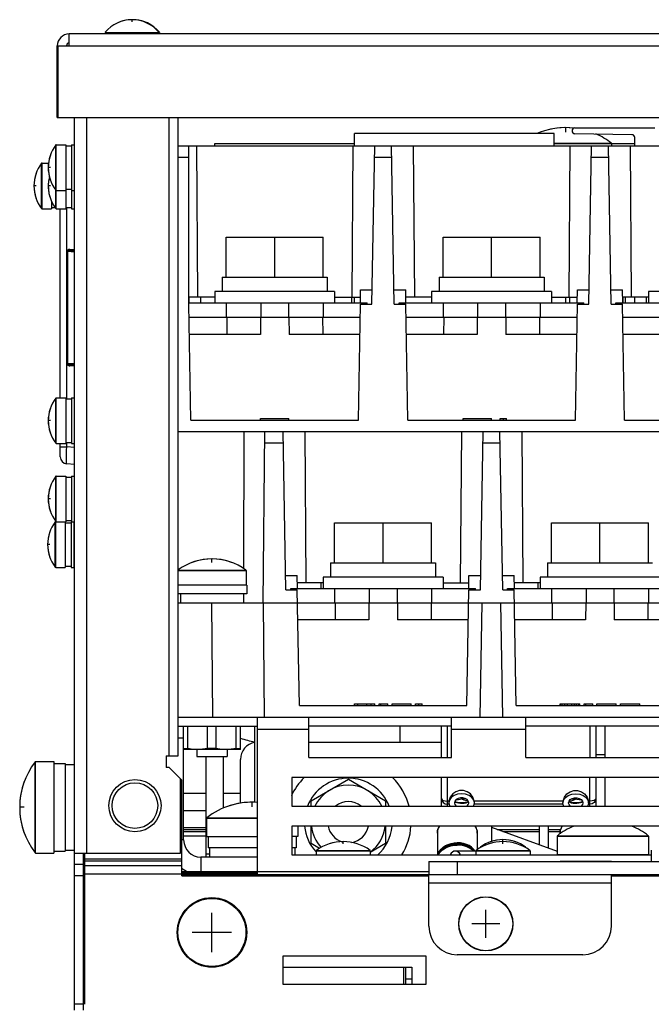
# Model space of a CAD drawing. Extents: x 28 to 410, y 33 to 287.
# Tile 2 of 35: x 47 to 70, y 63 to 97. Entities that reach past the tile are written whole.
import ezdxf

# ---------------------------------------------------------------- set-up
doc = ezdxf.new("R2010")
doc.units = 0
doc.header["$LTSCALE"] = 23.1
doc.layers.get('0').update_dxf_attribs({"linetype": 'CONTINUOUS'})
doc.layers.add('ALL_CURVE', color=7, linetype='CONTINUOUS')

msp = doc.modelspace()

# ---------------------------------------------------------------- linework, layer by layer
at = {"color": 7, "linetype": 'CONTINUOUS'}
for p, q in [((50.395, 96.564), (50.395, 96.507)), ((50.395, 96.564), (52.295, 96.564)), ((52.275, 96.564), (52.275, 96.507)), ((52.295, 96.564), (52.295, 96.507)), ((49.135, 96.087), (49.135, 96.507)), ((114.335, 96.507), (49.135, 96.507)), ((48.715, 93.587), (48.715, 96.087)), ((48.715, 96.087), (114.755, 96.087)), ((48.735, 96.087), (48.735, 93.587)), ((48.715, 93.587), (114.755, 93.587)), ((66.856, 93.217), (69.655, 93.217)), ((59.135, 92.587), (59.135, 93.017)), ((66.135, 93.017), (59.135, 93.017)), ((66.135, 92.587), (66.135, 93.017)), ((68.857, 92.98), (66.854, 93.015)), ((68.955, 92.587), (68.955, 92.88)), ((48.664, 90.392), (48.664, 92.619)), ((48.68, 90.385), (48.68, 92.627)), ((48.68, 92.627), (49.015, 92.627)), ((49.015, 92.627), (49.015, 90.385)), ((49.015, 92.587), (49.215, 92.587)), ((49.215, 92.627), (49.215, 90.385)), ((49.215, 92.627), (49.315, 92.627)), ((52.955, 92.587), (75.664, 92.587)), ((53.327, 87.047), (53.327, 92.581)), ((53.592, 92.587), (53.63, 87.287)), ((59.078, 92.587), (59.04, 87.287)), ((59.743, 87.047), (59.84, 92.587)), ((60.527, 87.047), (60.43, 92.587)), ((61.192, 92.587), (61.23, 87.287)), ((66.135, 92.682), (68.135, 92.682)), ((66.135, 92.666), (68.143, 92.666)), ((66.678, 92.587), (66.64, 87.287)), ((67.343, 87.047), (67.44, 92.587)), ((68.127, 87.047), (68.03, 92.587)), ((68.143, 92.666), (68.143, 92.587)), ((68.792, 92.587), (68.83, 87.287)), ((52.955, 92.194), (53.327, 92.194)), ((59.833, 92.194), (60.437, 92.194)), ((67.433, 92.194), (68.037, 92.194)), ((48.164, 90.392), (48.164, 91.977)), ((48.18, 90.385), (48.18, 91.985)), ((48.18, 91.985), (48.405, 91.985)), ((48.68, 91.027), (49.015, 91.027)), ((49.015, 91.067), (49.215, 91.067)), ((49.215, 91.027), (49.315, 91.027)), ((48.18, 90.385), (48.515, 90.385)), ((48.515, 90.644), (48.515, 90.385)), ((48.515, 90.425), (48.643, 90.425)), ((48.68, 90.385), (49.015, 90.385)), ((48.815, 83.767), (48.815, 90.385)), ((49.015, 90.425), (49.215, 90.425)), ((49.043, 83.727), (49.043, 90.425)), ((49.215, 90.385), (49.315, 90.385)), ((54.635, 87.987), (54.635, 89.387)), ((54.635, 89.387), (58.035, 89.387)), ((56.335, 87.987), (56.335, 89.387)), ((58.035, 87.987), (58.035, 89.387)), ((62.235, 87.987), (62.235, 89.387)), ((62.235, 89.387), (65.635, 89.387)), ((63.935, 87.987), (63.935, 89.387)), ((65.635, 87.987), (65.635, 89.387)), ((49.149, 88.964), (49.315, 88.965)), ((49.055, 84.967), (49.055, 88.886)), ((49.088, 88.886), (49.055, 88.886)), ((49.088, 84.967), (49.088, 88.886)), ((49.315, 88.872), (49.088, 88.886)), ((49.153, 88.924), (49.315, 88.925)), ((49.315, 88.914), (49.153, 88.924)), ((54.495, 87.987), (54.495, 87.487)), ((54.495, 87.987), (58.174, 87.987)), ((58.174, 87.987), (58.174, 87.487)), ((62.095, 87.987), (62.095, 87.487)), ((62.095, 87.987), (65.774, 87.987)), ((65.774, 87.987), (65.774, 87.487)), ((53.334, 87.087), (53.327, 87.507)), ((54.235, 87.287), (53.331, 87.287)), ((53.743, 87.087), (53.743, 87.287)), ((54.235, 87.487), (54.235, 87.087)), ((58.435, 87.487), (54.235, 87.487)), ((58.435, 87.487), (58.435, 87.087)), ((58.435, 87.287), (59.339, 87.287)), ((59.035, 87.087), (59.035, 87.287)), ((59.135, 87.087), (59.135, 87.287)), ((59.336, 87.087), (59.344, 87.547)), ((59.344, 87.547), (59.752, 87.547)), ((60.518, 87.547), (60.926, 87.547)), ((60.934, 87.087), (60.926, 87.547)), ((61.835, 87.287), (60.931, 87.287)), ((61.835, 87.487), (61.835, 87.087)), ((66.035, 87.487), (61.835, 87.487)), ((66.035, 87.487), (66.035, 87.087)), ((66.035, 87.287), (66.939, 87.287)), ((66.535, 87.087), (66.535, 87.287)), ((66.675, 87.087), (66.675, 87.287)), ((66.936, 87.087), (66.944, 87.547)), ((66.944, 87.547), (67.352, 87.547)), ((68.118, 87.547), (68.526, 87.547)), ((68.534, 87.087), (68.526, 87.547)), ((69.435, 87.287), (68.531, 87.287)), ((68.543, 87.087), (68.543, 87.287)), ((68.635, 87.087), (68.635, 87.287)), ((68.955, 87.087), (68.955, 87.287)), ((69.355, 87.287), (69.355, 87.087)), ((69.435, 87.487), (69.435, 87.087)), ((73.635, 87.487), (69.435, 87.487)), ((53.327, 87.087), (59.575, 87.087)), ((53.398, 82.987), (53.327, 87.047)), ((54.635, 87.087), (54.635, 86.587)), ((55.847, 87.087), (55.847, 86.587)), ((56.823, 87.087), (56.823, 86.587)), ((58.035, 87.087), (58.035, 86.587)), ((59.272, 82.987), (59.343, 87.047)), ((59.343, 87.047), (59.743, 87.047)), ((59.535, 87.087), (59.535, 87.047)), ((59.547, 87.047), (59.546, 87.087)), ((59.576, 87.047), (59.575, 87.087)), ((60.527, 87.047), (60.927, 87.047)), ((60.694, 87.047), (60.695, 87.087)), ((60.695, 87.087), (67.175, 87.087)), ((60.723, 87.047), (60.724, 87.087)), ((60.735, 87.087), (60.735, 87.047)), ((60.998, 82.987), (60.927, 87.047)), ((62.235, 87.087), (62.235, 86.587)), ((63.447, 87.087), (63.447, 86.587)), ((64.423, 87.087), (64.423, 86.587)), ((65.635, 87.087), (65.635, 86.587)), ((66.872, 82.987), (66.943, 87.047)), ((66.943, 87.047), (67.343, 87.047)), ((67.135, 87.087), (67.135, 87.047)), ((67.147, 87.047), (67.146, 87.087)), ((67.176, 87.047), (67.175, 87.087)), ((68.127, 87.047), (68.527, 87.047)), ((68.294, 87.047), (68.295, 87.087)), ((68.295, 87.087), (74.775, 87.087)), ((68.323, 87.047), (68.324, 87.087)), ((68.335, 87.087), (68.335, 87.047)), ((68.598, 82.987), (68.527, 87.047)), ((53.335, 86.587), (59.335, 86.587)), ((54.657, 86.587), (54.654, 85.987)), ((55.835, 86.587), (55.832, 85.987)), ((56.835, 86.587), (56.838, 85.987)), ((58.013, 86.587), (58.016, 85.987)), ((60.935, 86.587), (66.935, 86.587)), ((62.257, 86.587), (62.254, 85.987)), ((63.435, 86.587), (63.432, 85.987)), ((64.435, 86.587), (64.438, 85.987)), ((65.613, 86.587), (65.616, 85.987)), ((68.535, 86.587), (74.535, 86.587)), ((55.832, 85.987), (53.346, 85.987)), ((59.325, 85.987), (56.838, 85.987)), ((63.432, 85.987), (60.946, 85.987)), ((66.925, 85.987), (64.438, 85.987)), ((71.032, 85.987), (68.546, 85.987)), ((49.055, 84.967), (49.088, 84.967)), ((49.088, 84.967), (49.315, 84.981)), ((49.315, 84.889), (49.149, 84.89)), ((49.153, 84.93), (49.315, 84.939)), ((49.315, 84.929), (49.153, 84.93)), ((48.664, 82.175), (48.664, 83.759)), ((48.68, 82.167), (48.68, 83.767)), ((48.68, 83.767), (49.015, 83.767)), ((49.015, 83.767), (49.015, 82.167)), ((49.015, 83.727), (49.215, 83.727)), ((49.215, 83.767), (49.215, 82.167)), ((49.215, 83.767), (49.315, 83.767)), ((53.398, 82.987), (59.272, 82.987)), ((55.835, 82.987), (55.835, 83.047)), ((55.835, 83.047), (56.835, 83.047)), ((56.835, 82.987), (56.835, 83.047)), ((60.998, 82.987), (66.872, 82.987)), ((62.935, 82.987), (62.935, 83.047)), ((62.935, 83.047), (63.935, 83.047)), ((63.935, 82.987), (63.935, 83.047)), ((64.235, 82.987), (64.235, 83.047)), ((64.235, 83.047), (64.46, 83.047)), ((64.348, 82.987), (64.348, 83.047)), ((64.46, 82.987), (64.46, 83.047)), ((68.598, 82.987), (74.472, 82.987)), ((52.955, 82.587), (110.415, 82.587)), ((55.257, 82.587), (55.239, 77.79)), ((55.935, 76.587), (55.987, 82.587)), ((56.727, 77.047), (56.63, 82.587)), ((57.392, 82.587), (57.43, 77.287)), ((62.878, 82.587), (62.84, 77.287)), ((63.543, 77.047), (63.64, 82.587)), ((64.327, 77.047), (64.23, 82.587)), ((64.992, 82.587), (65.03, 77.287)), ((48.68, 82.167), (49.015, 82.167)), ((48.815, 81.7), (48.815, 82.167)), ((49.015, 82.207), (49.215, 82.207)), ((49.043, 82.048), (49.043, 82.207)), ((49.215, 82.167), (49.315, 82.167)), ((55.984, 82.19), (56.637, 82.19)), ((63.633, 82.19), (64.237, 82.19)), ((48.815, 82.048), (49.043, 82.048)), ((49.315, 82.025), (49.043, 82.048)), ((49.315, 81.427), (49.043, 81.451)), ((48.68, 79.429), (48.68, 81.027)), ((48.68, 81.027), (49.015, 81.027)), ((49.015, 81.027), (49.015, 79.427)), ((49.215, 81.027), (49.215, 79.429)), ((49.215, 81.027), (49.315, 81.027)), ((48.664, 79.435), (48.664, 81.019)), ((49.015, 80.987), (49.215, 80.987)), ((48.644, 77.837), (48.644, 79.421)), ((48.66, 77.829), (48.66, 79.429)), ((48.66, 79.429), (48.995, 79.429)), ((48.995, 79.429), (48.995, 77.829)), ((48.995, 79.427), (49.015, 79.427)), ((48.995, 79.389), (49.195, 79.389)), ((49.015, 79.467), (49.215, 79.467)), ((49.195, 79.429), (49.195, 77.829)), ((49.195, 79.429), (49.295, 79.429)), ((49.295, 79.429), (49.295, 77.829)), ((49.295, 79.427), (49.315, 79.427)), ((58.435, 77.987), (58.435, 79.387)), ((58.435, 79.387), (61.835, 79.387)), ((60.135, 77.987), (60.135, 79.387)), ((61.835, 77.987), (61.835, 79.387)), ((66.035, 77.987), (66.035, 79.387)), ((66.035, 79.387), (69.435, 79.387)), ((67.735, 77.987), (67.735, 79.387)), ((69.435, 77.987), (69.435, 79.387)), ((49.295, 78.983), (49.315, 78.983)), ((49.295, 78.274), (49.315, 78.274)), ((58.295, 77.987), (58.295, 77.487)), ((58.295, 77.987), (61.974, 77.987)), ((61.974, 77.987), (61.974, 77.487)), ((65.895, 77.987), (65.895, 77.487)), ((65.895, 77.987), (69.574, 77.987)), ((48.66, 77.829), (48.995, 77.829)), ((48.995, 77.869), (49.195, 77.869)), ((49.195, 77.829), (49.295, 77.829)), ((52.955, 77.733), (55.327, 77.733)), ((52.955, 77.717), (55.335, 77.717)), ((55.335, 77.717), (55.335, 77.207)), ((56.718, 77.547), (57.126, 77.547)), ((57.134, 77.087), (57.126, 77.547)), ((58.035, 77.287), (57.131, 77.287)), ((57.967, 77.087), (57.967, 77.287)), ((58.035, 77.487), (58.035, 77.087)), ((62.235, 77.487), (58.035, 77.487)), ((62.235, 77.487), (62.235, 77.087)), ((62.235, 77.287), (63.139, 77.287)), ((63.136, 77.087), (63.144, 77.547)), ((63.144, 77.547), (63.552, 77.547)), ((64.318, 77.547), (64.726, 77.547)), ((64.734, 77.087), (64.726, 77.547)), ((65.635, 77.287), (64.731, 77.287)), ((65.567, 77.087), (65.567, 77.287)), ((65.635, 77.487), (65.635, 77.087)), ((69.835, 77.487), (65.635, 77.487)), ((55.355, 77.207), (52.955, 77.207)), ((55.355, 76.907), (52.955, 76.907)), ((53.035, 76.907), (53.035, 76.587)), ((55.235, 76.907), (55.235, 76.587)), ((55.355, 77.207), (55.355, 76.907)), ((56.727, 77.047), (57.127, 77.047)), ((56.894, 77.047), (56.895, 77.087)), ((56.895, 77.087), (63.375, 77.087)), ((56.923, 77.047), (56.924, 77.087)), ((56.935, 77.087), (56.935, 77.047)), ((57.198, 72.987), (57.127, 77.047)), ((58.435, 77.087), (58.435, 76.587)), ((59.647, 77.087), (59.647, 76.587)), ((60.623, 77.087), (60.623, 76.587)), ((61.835, 77.087), (61.835, 76.587)), ((63.072, 72.987), (63.143, 77.047)), ((63.143, 77.047), (63.543, 77.047)), ((63.335, 77.087), (63.335, 77.047)), ((63.347, 77.047), (63.346, 77.086)), ((63.376, 77.047), (63.375, 77.087)), ((64.327, 77.047), (64.727, 77.047)), ((64.494, 77.047), (64.495, 77.087)), ((64.495, 77.087), (70.975, 77.087)), ((64.523, 77.047), (64.524, 77.086)), ((64.535, 77.087), (64.535, 77.047)), ((64.798, 72.987), (64.727, 77.047)), ((66.035, 77.087), (66.035, 76.587)), ((67.247, 77.087), (67.247, 76.587)), ((68.223, 77.087), (68.223, 76.587)), ((69.435, 77.087), (69.435, 76.587)), ((52.955, 76.587), (110.415, 76.587)), ((54.17, 72.587), (54.135, 76.587)), ((55.935, 76.587), (55.97, 72.587)), ((58.457, 76.587), (58.454, 75.987)), ((59.635, 76.587), (59.632, 75.987)), ((60.635, 76.587), (60.638, 75.987)), ((61.813, 76.587), (61.816, 75.987)), ((63.535, 72.587), (63.605, 76.587)), ((64.335, 72.587), (64.265, 76.587)), ((66.057, 76.587), (66.054, 75.987)), ((67.235, 76.587), (67.232, 75.987)), ((68.235, 76.587), (68.238, 75.987)), ((69.413, 76.587), (69.416, 75.987)), ((59.632, 75.987), (57.146, 75.987)), ((63.125, 75.987), (60.638, 75.987)), ((67.232, 75.987), (64.746, 75.987)), ((70.725, 75.987), (68.238, 75.987)), ((57.198, 72.987), (63.072, 72.987)), ((59.135, 72.987), (59.135, 73.047)), ((59.135, 73.047), (59.848, 73.047)), ((59.248, 72.987), (59.248, 73.047)), ((59.566, 72.987), (59.566, 73.047)), ((59.716, 72.987), (59.716, 73.047)), ((59.848, 72.987), (59.848, 73.047)), ((59.998, 72.987), (59.998, 73.047)), ((59.998, 73.047), (60.298, 73.047)), ((60.054, 72.987), (60.054, 73.047)), ((60.298, 72.987), (60.298, 73.047)), ((60.448, 72.987), (60.448, 73.047)), ((60.448, 73.047), (61.123, 73.047)), ((61.123, 72.987), (61.123, 73.047)), ((61.273, 72.987), (61.273, 73.047)), ((61.273, 73.047), (61.498, 73.047)), ((61.385, 72.987), (61.385, 73.047)), ((61.498, 72.987), (61.498, 73.047)), ((64.798, 72.987), (70.672, 72.987)), ((66.335, 72.987), (66.335, 73.047)), ((66.335, 73.047), (67.029, 73.047)), ((66.354, 72.987), (66.354, 73.047)), ((66.41, 72.987), (66.41, 73.047)), ((66.504, 72.987), (66.504, 73.047)), ((66.598, 72.987), (66.598, 73.047)), ((66.748, 72.987), (66.748, 73.047)), ((66.841, 72.987), (66.841, 73.047)), ((66.916, 72.987), (66.916, 73.047)), ((66.991, 72.987), (66.991, 73.047)), ((67.029, 72.987), (67.029, 73.047)), ((67.179, 72.987), (67.179, 73.047)), ((67.179, 73.047), (67.479, 73.047)), ((67.235, 72.987), (67.235, 73.047)), ((67.479, 72.987), (67.479, 73.047)), ((67.629, 72.987), (67.629, 73.047)), ((67.629, 73.047), (68.304, 73.047)), ((68.304, 72.987), (68.304, 73.047)), ((68.454, 72.987), (68.454, 73.047)), ((68.454, 73.047), (69.129, 73.047)), ((69.129, 72.987), (69.129, 73.047)), ((55.967, 72.587), (63.535, 72.587)), ((64.335, 72.587), (71.135, 72.587)), ((52.955, 72.267), (55.735, 72.267)), ((53.135, 72.261), (52.955, 72.261)), ((53.135, 71.447), (53.135, 72.267)), ((53.288, 71.491), (53.288, 72.267)), ((53.982, 71.491), (53.982, 72.267)), ((54.288, 71.491), (54.288, 72.267)), ((54.982, 71.491), (54.982, 72.267)), ((55.135, 71.447), (55.135, 72.267)), ((62.535, 72.267), (57.535, 72.267)), ((62.185, 71.167), (62.185, 72.267)), ((62.385, 71.167), (62.385, 72.267)), ((70.135, 72.267), (65.135, 72.267)), ((67.385, 72.267), (67.385, 71.167)), ((67.585, 72.267), (67.585, 71.167)), ((67.915, 71.167), (67.915, 72.267)), ((53.135, 71.845), (52.955, 71.845)), ((53.135, 71.491), (53.288, 71.491)), ((55.135, 71.447), (53.135, 71.447)), ((53.143, 68.287), (53.143, 71.447)), ((53.6, 71.447), (53.6, 71.207)), ((54.288, 71.491), (53.982, 71.491)), ((54.67, 71.447), (54.67, 71.207)), ((54.982, 71.491), (55.135, 71.491)), ((57.535, 71.707), (62.185, 71.707)), ((47.955, 67.827), (47.955, 71.027)), ((47.955, 71.027), (48.595, 71.027)), ((48.595, 71.027), (48.595, 67.827)), ((53.6, 71.207), (54.67, 71.207)), ((54.535, 69.403), (54.535, 71.207)), ((55.135, 69.571), (55.135, 71.107)), ((47.94, 67.835), (47.94, 71.019)), ((48.595, 70.967), (48.995, 70.967)), ((48.995, 70.967), (48.995, 67.887)), ((48.995, 70.927), (49.315, 70.927)), ((57.615, 69.657), (58.915, 70.408)), ((58.915, 70.408), (60.215, 69.657)), ((62.185, 69.467), (62.185, 70.467)), ((62.385, 69.467), (62.385, 70.467)), ((67.385, 69.467), (67.385, 70.467)), ((67.585, 70.467), (67.585, 69.467)), ((67.915, 69.467), (67.915, 70.467)), ((53.935, 69.907), (53.143, 69.907)), ((55.135, 69.907), (54.535, 69.907)), ((57.615, 69.467), (57.615, 69.657)), ((60.215, 69.657), (60.215, 69.467)), ((62.441, 69.646), (62.385, 69.646)), ((66.441, 69.646), (63.329, 69.646)), ((67.385, 69.646), (67.329, 69.646)), ((53.935, 69.307), (53.143, 69.307)), ((62.441, 69.541), (62.385, 69.541)), ((62.635, 69.584), (62.635, 69.577)), ((62.646, 69.629), (62.648, 69.626)), ((62.647, 69.632), (62.649, 69.631)), ((62.648, 69.626), (62.659, 69.616)), ((62.659, 69.616), (62.671, 69.609)), ((63.101, 69.624), (63.122, 69.634)), ((63.113, 69.618), (63.122, 69.624)), ((63.122, 69.624), (63.124, 69.628)), ((63.135, 69.577), (63.135, 69.584)), ((63.3, 69.467), (63.313, 69.485)), ((63.313, 69.485), (63.335, 69.584)), ((66.441, 69.541), (63.329, 69.541)), ((66.457, 69.485), (66.435, 69.584)), ((66.47, 69.467), (66.457, 69.485)), ((66.635, 69.577), (66.635, 69.584)), ((66.646, 69.628), (66.648, 69.624)), ((66.648, 69.634), (66.669, 69.624)), ((66.648, 69.624), (66.657, 69.618)), ((67.038, 69.607), (67.121, 69.631)), ((67.099, 69.609), (67.112, 69.616)), ((67.112, 69.616), (67.122, 69.626)), ((67.121, 69.631), (67.123, 69.632)), ((67.122, 69.626), (67.124, 69.629)), ((67.135, 69.584), (67.135, 69.577)), ((67.385, 69.541), (67.329, 69.541)), ((53.943, 69.046), (53.943, 68.407)), ((53.943, 69.046), (55.735, 69.046)), ((53.95, 69.062), (55.735, 69.062)), ((53.143, 68.656), (53.935, 68.656)), ((57.143, 68.767), (57.143, 68.407)), ((57.615, 68.156), (57.615, 68.767)), ((60.215, 68.767), (60.215, 68.156)), ((63.935, 68.767), (63.935, 68.231)), ((63.935, 68.729), (66.235, 67.892)), ((64.136, 68.656), (65.615, 68.656)), ((65.615, 68.118), (65.615, 68.767)), ((65.935, 68.656), (66.357, 68.656)), ((53.143, 68.287), (53.075, 68.287)), ((53.143, 68.585), (53.935, 68.585)), ((53.143, 68.427), (53.935, 68.427)), ((53.943, 68.407), (55.735, 68.407)), ((54.003, 68.407), (54.003, 68.007)), ((57.143, 68.407), (56.935, 68.407)), ((57.083, 68.407), (57.083, 68.007)), ((62.035, 68.526), (62.035, 67.767)), ((63.435, 68.526), (63.435, 67.947)), ((64.33, 68.585), (65.615, 68.585)), ((65.935, 68.585), (66.341, 68.585)), ((66.235, 68.416), (66.235, 67.777)), ((66.235, 68.416), (69.435, 68.416)), ((66.243, 68.432), (69.427, 68.432)), ((66.335, 68.526), (66.335, 68.494)), ((69.435, 68.416), (69.435, 67.777)), ((48.995, 67.927), (49.315, 67.927)), ((55.735, 68.007), (54.003, 68.007)), ((54.043, 68.007), (54.043, 67.687)), ((57.083, 68.007), (56.935, 68.007)), ((57.043, 68.007), (57.043, 67.767)), ((57.903, 67.99), (57.615, 68.156)), ((57.793, 67.92), (59.677, 67.92)), ((60.215, 68.156), (59.685, 67.85)), ((63.393, 67.92), (65.277, 67.92)), ((63.543, 68.028), (63.562, 68.028)), ((65.108, 68.028), (65.127, 68.028)), ((69.535, 67.927), (69.535, 67.527)), ((47.955, 67.827), (48.595, 67.827)), ((48.595, 67.887), (48.995, 67.887)), ((49.635, 62.327), (49.635, 67.827)), ((53.743, 67.687), (53.743, 67.177)), ((55.735, 67.687), (53.743, 67.687)), ((54.043, 67.783), (53.935, 67.783)), ((57.785, 67.904), (57.785, 67.767)), ((57.785, 67.904), (59.685, 67.904)), ((59.685, 67.904), (59.685, 67.767)), ((62.065, 67.791), (62.055, 67.767)), ((63.345, 67.897), (62.666, 67.897)), ((63.385, 67.882), (63.345, 67.897)), ((63.385, 67.904), (63.385, 67.767)), ((63.385, 67.904), (65.285, 67.904)), ((65.285, 67.904), (65.285, 67.767)), ((66.235, 67.777), (69.435, 67.777)), ((66.295, 67.777), (66.295, 67.767)), ((69.375, 67.777), (69.375, 67.767)), ((49.635, 67.427), (49.315, 67.427)), ((61.735, 67.527), (61.735, 67.067)), ((61.735, 67.527), (101.735, 67.527)), ((62.735, 67.527), (62.735, 67.067)), ((66.335, 67.527), (66.335, 67.537)), ((66.335, 67.537), (68.135, 67.537)), ((68.135, 67.527), (68.135, 67.537)), ((49.635, 67.027), (49.315, 67.027)), ((53.075, 67.177), (55.735, 67.177)), ((53.075, 67.117), (55.735, 67.117)), ((53.335, 67.027), (53.335, 67.057)), ((53.335, 67.057), (55.735, 67.057)), ((53.452, 67.027), (53.452, 67.057)), ((53.743, 67.127), (53.743, 67.117)), ((54.535, 67.057), (54.535, 67.067)), ((54.824, 67.067), (54.824, 67.057)), ((69.028, 67.027), (69.028, 67.067)), ((56.635, 63.827), (61.135, 63.827)), ((60.845, 63.827), (60.845, 63.227)), ((60.935, 63.227), (60.935, 63.827)), ((61.135, 63.827), (61.135, 63.227)), ((60.935, 63.427), (61.135, 63.427)), ((49.315, 62.548), (49.635, 62.548))]:
    msp.add_line(p, q, dxfattribs=at)
at = {"color": 3, "linetype": 'CONTINUOUS'}
for p, q in [((49.315, 62.327), (49.315, 93.587)), ((49.735, 93.587), (49.735, 67.827)), ((52.635, 71.227), (52.635, 93.587)), ((52.955, 71.227), (52.955, 93.587)), ((54.235, 92.587), (54.235, 92.667)), ((54.235, 92.667), (59.135, 92.667)), ((68.143, 92.667), (68.955, 92.667)), ((52.955, 72.587), (55.967, 72.587)), ((55.735, 67.027), (55.735, 72.587)), ((57.535, 71.167), (57.535, 72.587)), ((62.535, 71.167), (62.535, 72.587)), ((63.535, 72.587), (64.335, 72.587)), ((65.135, 71.167), (65.135, 72.587)), ((55.635, 69.601), (55.635, 72.267)), ((55.735, 72.167), (57.535, 72.167)), ((60.735, 71.707), (60.735, 72.267)), ((62.535, 72.167), (65.135, 72.167)), ((52.535, 71.227), (52.535, 70.827)), ((52.535, 71.227), (52.955, 71.227)), ((52.543, 70.827), (52.543, 71.227)), ((53.935, 67.687), (53.935, 71.207)), ((57.535, 71.167), (62.535, 71.167)), ((65.135, 71.167), (70.135, 71.167)), ((67.915, 71.267), (67.585, 71.267)), ((52.635, 70.827), (52.535, 70.827)), ((53.035, 70.427), (52.635, 70.827)), ((53.035, 67.827), (53.035, 70.427)), ((53.075, 70.379), (53.035, 70.419)), ((53.075, 67.027), (53.075, 70.379)), ((56.935, 70.467), (56.935, 69.467)), ((71.935, 70.467), (56.935, 70.467)), ((56.935, 69.467), (69.935, 69.467)), ((53.935, 68.707), (53.143, 68.707)), ((56.935, 68.767), (56.935, 67.767)), ((69.935, 68.767), (56.935, 68.767)), ((65.935, 68.001), (65.935, 68.767)), ((49.315, 67.827), (53.035, 67.827)), ((49.675, 62.53), (49.675, 67.827)), ((49.675, 67.621), (53.075, 67.621)), ((56.935, 67.767), (69.535, 67.767)), ((49.675, 67.55), (53.075, 67.55)), ((53.075, 67.382), (49.675, 67.382)), ((53.075, 67.085), (49.675, 67.085)), ((55.735, 67.127), (53.075, 67.127)), ((109.935, 67.067), (53.075, 67.067)), ((53.075, 67.027), (61.735, 67.027)), ((53.935, 67.057), (53.935, 67.067)), ((61.735, 67.167), (55.735, 67.167)), ((61.735, 65.267), (61.735, 67.067)), ((68.135, 65.267), (68.135, 67.067)), ((68.135, 67.027), (69.835, 67.027)), ((68.135, 66.767), (61.735, 66.767)), ((56.635, 63.227), (56.635, 64.227)), ((56.635, 64.227), (61.635, 64.227)), ((61.635, 64.227), (61.635, 63.227)), ((67.135, 64.267), (62.735, 64.267)), ((61.635, 63.227), (56.635, 63.227))]:
    msp.add_line(p, q, dxfattribs=at)
at = {"color": 7, "linetype": 'CONTINUOUS'}
for points in [[(53.259, 92.587), (53.294, 92.585), (53.327, 92.581)], [(49.149, 88.964), (49.135, 88.963), (49.121, 88.96), (49.109, 88.957), (49.099, 88.952), (49.089, 88.947), (49.082, 88.941), (49.075, 88.935), (49.07, 88.929), (49.065, 88.922), (49.061, 88.914), (49.058, 88.906), (49.055, 88.897), (49.055, 88.886)], [(49.149, 88.964), (49.15, 88.949), (49.15, 88.936), (49.152, 88.928), (49.153, 88.924)], [(49.153, 88.924), (49.143, 88.924), (49.133, 88.923), (49.125, 88.921), (49.118, 88.919), (49.112, 88.916), (49.106, 88.913), (49.102, 88.91), (49.098, 88.907), (49.095, 88.904), (49.092, 88.9), (49.09, 88.896), (49.089, 88.892), (49.088, 88.886)], [(49.055, 84.967), (49.055, 84.961), (49.056, 84.954), (49.058, 84.947), (49.06, 84.94), (49.064, 84.933), (49.069, 84.925), (49.076, 84.918), (49.084, 84.911), (49.094, 84.904), (49.105, 84.898), (49.118, 84.894), (49.133, 84.891), (49.149, 84.89)], [(49.088, 84.967), (49.089, 84.964), (49.089, 84.961), (49.09, 84.957), (49.092, 84.954), (49.095, 84.95), (49.098, 84.947), (49.103, 84.943), (49.108, 84.939), (49.115, 84.936), (49.123, 84.933), (49.131, 84.931), (49.142, 84.93), (49.153, 84.93)], [(49.153, 84.93), (49.152, 84.926), (49.15, 84.917), (49.15, 84.904), (49.149, 84.89)], [(49.043, 81.451), (49.039, 81.462), (49.037, 81.497), (49.035, 81.552), (49.034, 81.626), (49.035, 81.717), (49.037, 81.82), (49.039, 81.932), (49.043, 82.048)], [(53.635, 71.447), (53.521, 71.452), (53.406, 71.467), (53.288, 71.491)], [(53.982, 71.491), (53.806, 71.458), (53.635, 71.447)], [(54.635, 71.447), (54.521, 71.452), (54.406, 71.467), (54.288, 71.491)], [(54.982, 71.491), (54.806, 71.458), (54.635, 71.447)], [(63.329, 69.646), (63.283, 69.782), (63.197, 69.894), (63.083, 69.973), (62.953, 70.013), (62.817, 70.013), (62.687, 69.973), (62.574, 69.894), (62.488, 69.782), (62.441, 69.646)], [(66.441, 69.646), (66.488, 69.782), (66.574, 69.894), (66.688, 69.973), (66.818, 70.013), (66.953, 70.013), (67.082, 69.973), (67.196, 69.894), (67.282, 69.782), (67.329, 69.646)], [(62.185, 69.725), (62.2, 69.655), (62.243, 69.595), (62.308, 69.555), (62.385, 69.541)], [(62.185, 69.725), (62.2, 69.695), (62.244, 69.669), (62.308, 69.652), (62.385, 69.646)], [(63.335, 69.584), (63.313, 69.682), (63.249, 69.771), (63.15, 69.841), (63.024, 69.886), (62.885, 69.902), (62.746, 69.886), (62.621, 69.841), (62.521, 69.771), (62.457, 69.682), (62.435, 69.584)], [(62.441, 69.646), (62.437, 69.613), (62.435, 69.584)], [(63.135, 69.584), (63.12, 69.644), (63.076, 69.697), (63.01, 69.737), (62.928, 69.758), (62.842, 69.758), (62.76, 69.737), (62.694, 69.697), (62.65, 69.644), (62.635, 69.584)], [(62.698, 69.7), (62.702, 69.699), (62.772, 69.7), (62.837, 69.715), (62.896, 69.742), (62.918, 69.758)], [(63.119, 69.645), (62.979, 69.677), (62.857, 69.724)], [(63.036, 69.721), (63.012, 69.719), (62.938, 69.724), (62.884, 69.737)], [(63.335, 69.584), (63.333, 69.613), (63.329, 69.646)], [(66.435, 69.584), (66.457, 69.682), (66.521, 69.771), (66.621, 69.841), (66.746, 69.886), (66.885, 69.902), (67.024, 69.886), (67.15, 69.841), (67.249, 69.771), (67.313, 69.682), (67.335, 69.584)], [(66.441, 69.646), (66.437, 69.613), (66.435, 69.584)], [(66.635, 69.584), (66.65, 69.644), (66.694, 69.697), (66.76, 69.737), (66.842, 69.758), (66.928, 69.758), (67.01, 69.737), (67.076, 69.697), (67.12, 69.644), (67.135, 69.584)], [(66.651, 69.645), (66.791, 69.677), (66.913, 69.724)], [(66.732, 69.72), (66.737, 69.72), (66.788, 69.719), (66.847, 69.726), (66.889, 69.737)], [(66.852, 69.758), (66.857, 69.753), (66.929, 69.716), (67.002, 69.699), (67.072, 69.7), (67.072, 69.7)], [(67.335, 69.584), (67.333, 69.613), (67.329, 69.646)], [(67.585, 69.725), (67.57, 69.655), (67.526, 69.595), (67.462, 69.555), (67.385, 69.541)], [(67.585, 69.725), (67.57, 69.695), (67.527, 69.67), (67.462, 69.652), (67.385, 69.646)], [(62.435, 69.584), (62.457, 69.485), (62.47, 69.467)], [(62.635, 69.577), (62.65, 69.523), (62.694, 69.47), (62.699, 69.467)], [(62.649, 69.631), (62.732, 69.607), (62.825, 69.595), (62.921, 69.593), (63.015, 69.603), (63.101, 69.624)], [(62.671, 69.609), (62.716, 69.592), (62.776, 69.579), (62.842, 69.572), (62.911, 69.572), (62.978, 69.577), (63.04, 69.588), (63.09, 69.604), (63.113, 69.618)], [(63.071, 69.467), (63.076, 69.47), (63.12, 69.523), (63.135, 69.577)], [(66.699, 69.467), (66.694, 69.47), (66.65, 69.523), (66.635, 69.577)], [(66.657, 69.618), (66.68, 69.604), (66.731, 69.588), (66.792, 69.577), (66.859, 69.572), (66.928, 69.572), (66.994, 69.579), (67.054, 69.592), (67.099, 69.609)], [(66.669, 69.624), (66.755, 69.603), (66.849, 69.593), (66.945, 69.595), (67.038, 69.607)], [(67.135, 69.577), (67.12, 69.523), (67.076, 69.47), (67.071, 69.467)], [(67.335, 69.584), (67.313, 69.485), (67.3, 69.467)], [(62.035, 68.527), (62.044, 68.61), (62.069, 68.691), (62.11, 68.767)], [(62.105, 68.767), (62.069, 68.698), (62.044, 68.615), (62.035, 68.526)], [(63.36, 68.767), (63.401, 68.691), (63.426, 68.61), (63.435, 68.526)], [(63.435, 68.526), (63.427, 68.609), (63.403, 68.693), (63.365, 68.767)], [(66.335, 68.527), (66.344, 68.61), (66.369, 68.691), (66.41, 68.767)], [(66.405, 68.767), (66.369, 68.698), (66.344, 68.615), (66.335, 68.526)], [(62.054, 67.767), (62.069, 67.817), (62.111, 67.895), (62.169, 67.966), (62.24, 68.03), (62.324, 68.085), (62.417, 68.129), (62.519, 68.161), (62.626, 68.181), (62.735, 68.187)], [(62.056, 67.767), (62.091, 67.83), (62.15, 67.904), (62.224, 67.97), (62.31, 68.027), (62.407, 68.072), (62.512, 68.105), (62.622, 68.126), (62.735, 68.133)], [(62.065, 67.791), (62.105, 67.864), (62.163, 67.936), (62.235, 68.001), (62.32, 68.056), (62.414, 68.1), (62.517, 68.133), (62.624, 68.153), (62.735, 68.159)], [(62.067, 67.767), (62.085, 67.799), (62.144, 67.874), (62.219, 67.941), (62.306, 67.998), (62.404, 68.044), (62.509, 68.077), (62.621, 68.098), (62.735, 68.104)], [(63.359, 67.895), (63.301, 67.966), (63.23, 68.03), (63.146, 68.085), (63.053, 68.129), (62.951, 68.161), (62.845, 68.181), (62.735, 68.187)], [(63.338, 67.897), (63.307, 67.936), (63.235, 68.001), (63.15, 68.056), (63.056, 68.1), (62.953, 68.133), (62.846, 68.153), (62.735, 68.159)], [(63.326, 67.897), (63.32, 67.904), (63.246, 67.97), (63.16, 68.027), (63.063, 68.072), (62.959, 68.105), (62.848, 68.126), (62.735, 68.133)], [(63.3, 67.897), (63.251, 67.941), (63.164, 67.998), (63.066, 68.044), (62.961, 68.077), (62.849, 68.098), (62.735, 68.104)], [(62.666, 67.896), (62.609, 67.887), (62.515, 67.821), (62.485, 67.767)], [(62.847, 67.767), (62.812, 67.827), (62.715, 67.89), (62.666, 67.896)]]:
    msp.add_lwpolyline(points, dxfattribs=at)
at = {"color": 3, "linetype": 'CONTINUOUS'}
msp.add_lwpolyline([(69.034, 67.027), (69.033, 67.042), (69.031, 67.06), (69.028, 67.067)], dxfattribs=at)
msp.add_circle((51.435, 69.487), 0.915, dxfattribs=at)
at = {"color": 7, "linetype": 'CONTINUOUS'}
for centre, radius in [((51.435, 69.487), 0.8), ((54.135, 65.047), 1.22), ((54.135, 65.047), 1.2), ((54.135, 65.047), 1.192), ((63.735, 65.347), 0.95), ((63.735, 65.347), 0.942)]:
    msp.add_circle(centre, radius, dxfattribs=at)
for centre, radius, start, end in [((51.335, 95.787), 1.22, 39.6019, 140.3981), ((51.355, 95.787), 1.22, 39.6019, 90.4709), ((49.135, 96.087), 0.42, 90, 180), ((66.543, 90.627), 2.6, 83.8817, 113.1204), ((66.856, 93.116), 0.101, 90, 269), ((66.543, 90.627), 2.6, 52.2365, 66.1556), ((68.855, 92.88), 0.1, 0, 89), ((49.695, 91.827), 1.3, 142.4557, 217.5443), ((48.68, 92.607), 0.02, 90, 142.4557), ((68.123, 92.666), 0.02, 0, 52.2365), ((49.195, 91.185), 1.3, 142.4557, 217.5443), ((48.18, 91.965), 0.02, 90, 142.4557), ((49.695, 91.185), 1.3, 165.6906, 217.5443), ((48.68, 91.047), 0.02, 217.5443, 270), ((48.18, 90.405), 0.02, 217.5443, 270), ((48.68, 90.405), 0.02, 217.5443, 270), ((49.695, 82.967), 1.3, 142.4557, 217.5443), ((48.68, 83.747), 0.02, 90, 142.4557), ((48.68, 82.187), 0.02, 217.5443, 270), ((49.065, 81.7), 0.25, 180.0006, 265), ((48.68, 81.007), 0.02, 90, 142.4557), ((49.695, 80.227), 1.3, 142.4557, 217.5443), ((49.675, 78.629), 1.3, 142.4557, 217.5443), ((48.66, 79.409), 0.02, 90, 142.4557), ((48.68, 79.447), 0.02, 217.5443, 244.1765), ((54.135, 76.127), 2, 53.4189, 126.174), ((48.66, 77.849), 0.02, 217.5443, 270), ((55.315, 77.717), 0.02, 0, 53.4189), ((55.915, 73.907), 2.2, 249.1794, 262.6801), ((55.735, 71.107), 0.6, 99.6212, 180), ((47.955, 71.007), 0.02, 90, 142.2365), ((49.995, 69.427), 2.6, 142.2365, 217.7635), ((58.915, 68.907), 2.2, 134.8148, 155.0889), ((58.915, 68.907), 1.54, 21.4983, 158.5017), ((58.915, 68.907), 2.2, 14.755, 45.1852), ((58.915, 68.907), 1.3, 25.5732, 154.4268), ((55.543, 67.007), 2.6, 85.7475, 127.7635), ((58.915, 68.907), 0.719, 51.2992, 128.7008), ((53.963, 69.046), 0.02, 127.7635, 180), ((58.915, 68.907), 1.54, 185.2699, 222.1012), ((58.915, 68.907), 1.3, 186.1916, 222.6856), ((58.915, 68.907), 0.719, 191.2502, 252.1667), ((58.915, 68.907), 0.719, 278.6715, 348.7498), ((58.915, 68.907), 1.3, 306.3685, 353.8084), ((58.915, 68.907), 1.54, 311.5701, 354.7301), ((58.915, 68.907), 2.2, 328.6945, 356.3281), ((67.835, 66.377), 2.6, 113.1204, 127.7635), ((67.835, 66.377), 2.6, 52.2365, 66.8796), ((53.743, 68.287), 0.6, 180, 270), ((64.335, 66.997), 1.3, 52.4557, 127.5443), ((66.255, 68.416), 0.02, 127.7635, 180), ((69.415, 68.416), 0.02, 0, 52.2365), ((57.805, 67.904), 0.02, 126.0583, 180), ((58.735, 66.627), 1.6, 53.9417, 126.0583), ((59.665, 67.904), 0.02, 0, 53.9417), ((63.405, 67.904), 0.02, 126.0583, 180), ((64.335, 66.627), 1.6, 53.9417, 126.0583), ((63.555, 68.012), 0.02, 127.5443, 180), ((65.115, 68.012), 0.02, 0, 52.4557), ((65.265, 67.904), 0.02, 0, 53.9417), ((47.955, 67.847), 0.02, 217.7635, 270)]:
    msp.add_arc(centre, radius, start, end, dxfattribs=at)
at = {"color": 3, "linetype": 'CONTINUOUS'}
for centre, radius, start, end in [((49.135, 96.087), 0.1, 90, 180), ((53.743, 68.287), 1.2, 236.0087, 248.7262), ((62.735, 65.267), 1, 180, 270), ((67.135, 65.267), 1, 270, 360)]:
    msp.add_arc(centre, radius, start, end, dxfattribs=at)
at = {"layer": 'ALL_CURVE', "color": 40, "linetype": 'CONTINUOUS'}
for p, q in [((51.335, 96.928), (51.335, 97.007)), ((51.355, 97.006), (51.355, 97.007)), ((66.543, 93.066), (66.543, 93.227)), ((48.472, 91.827), (48.395, 91.827)), ((47.972, 91.185), (47.895, 91.185)), ((48.472, 91.185), (48.395, 91.185)), ((48.472, 82.967), (48.395, 82.967)), ((48.472, 80.227), (48.395, 80.227)), ((48.452, 78.629), (48.375, 78.629)), ((54.135, 78.004), (54.135, 78.127)), ((47.556, 69.427), (47.395, 69.427)), ((55.543, 69.446), (55.543, 69.607)), ((64.335, 68.15), (64.335, 68.297)), ((58.735, 68.15), (58.735, 68.227)), ((54.135, 64.357), (54.135, 65.737)), ((63.735, 64.857), (63.735, 65.837)), ((64.225, 65.347), (63.245, 65.347)), ((54.825, 65.047), (53.445, 65.047))]:
    msp.add_line(p, q, dxfattribs=at)
for centre, radius, start, end in [((51.335, 95.787), 1.22, 69.3622, 110.6378), ((51.355, 95.787), 1.22, 69.3622, 90), ((66.543, 90.627), 2.6, 83.6596, 110.2522), ((49.695, 91.827), 1.3, 160.2168, 199.7832), ((49.195, 91.185), 1.3, 160.2168, 199.7832), ((49.695, 91.185), 1.3, 165.6048, 199.7832), ((49.695, 82.967), 1.3, 160.2168, 199.7832), ((49.695, 80.227), 1.3, 160.2168, 199.7832), ((49.675, 78.629), 1.3, 160.2168, 199.7832), ((54.135, 76.127), 2, 69.8182, 110.1818), ((49.995, 69.427), 2.6, 159.7478, 200.2522), ((55.543, 67.007), 2.6, 85.7557, 110.2522), ((64.335, 66.997), 1.3, 70.2168, 109.7832), ((58.735, 66.627), 1.6, 72.1666, 107.8334), ((64.335, 66.627), 1.6, 72.1666, 107.8334)]:
    msp.add_arc(centre, radius, start, end, dxfattribs=at)

doc.saveas('drawing.dxf')
